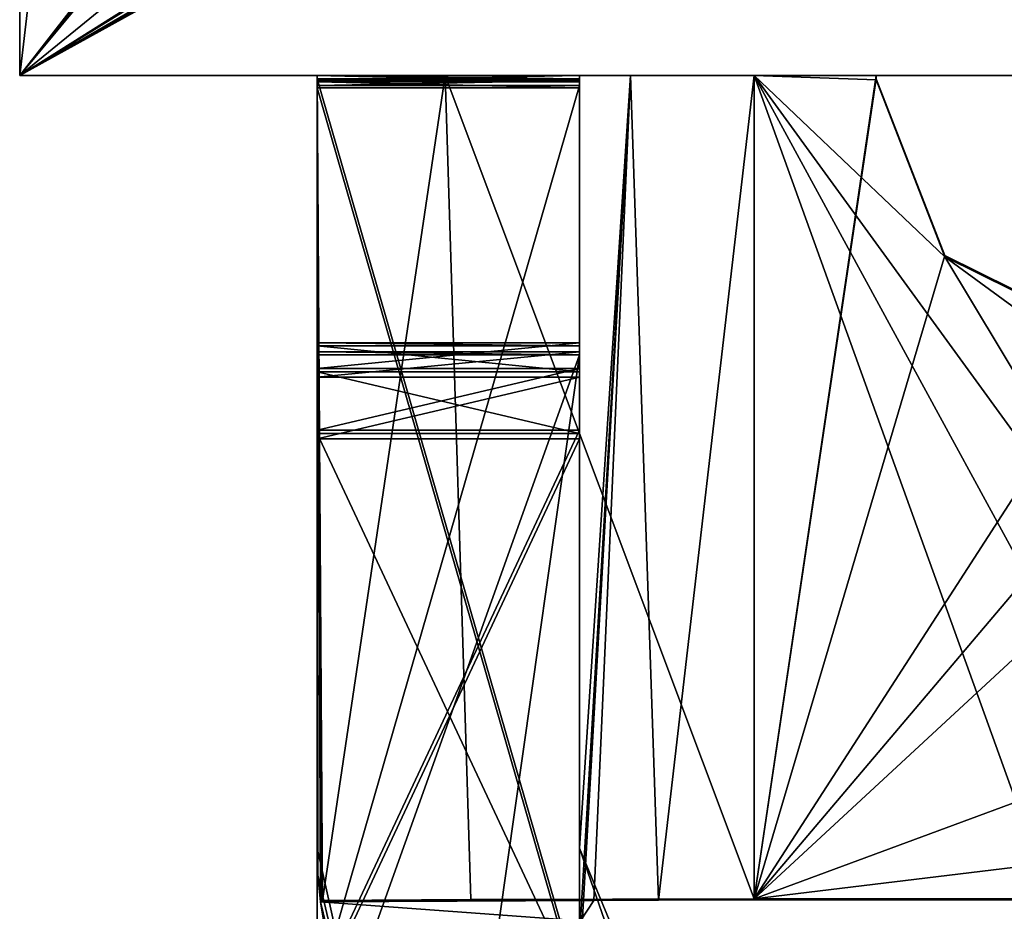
# Model space of a CAD drawing. Header units: millimetres. Extents: x -178 to 178, y -26 to 186.
# Tile 3 of 88: x -175.7 to -170.07, y -1.78 to 3.32. Entities that reach past the tile are written whole.
import ezdxf

# ---------------------------------------------------------------- set-up
doc = ezdxf.new("R2010")
doc.units = ezdxf.units.MM
doc.header["$LTSCALE"] = 52.148148
for name, color, linetype in [('208', 7, 'CONTINUOUS'), ('209', 7, 'CONTINUOUS'), ('235', 7, 'CONTINUOUS'), ('236', 7, 'CONTINUOUS'), ('446', 7, 'CONTINUOUS'), ('447', 7, 'CONTINUOUS'), ('448', 7, 'CONTINUOUS'), ('449', 7, 'CONTINUOUS'), ('450', 7, 'CONTINUOUS'), ('451', 7, 'CONTINUOUS'), ('452', 7, 'CONTINUOUS'), ('453', 7, 'CONTINUOUS'), ('454', 7, 'CONTINUOUS'), ('455', 7, 'CONTINUOUS'), ('456', 7, 'CONTINUOUS'), ('457', 7, 'CONTINUOUS'), ('461', 7, 'CONTINUOUS'), ('462', 7, 'CONTINUOUS'), ('464', 7, 'CONTINUOUS'), ('465', 7, 'CONTINUOUS'), ('466', 7, 'CONTINUOUS'), ('467', 7, 'CONTINUOUS'), ('468', 7, 'CONTINUOUS'), ('483', 7, 'CONTINUOUS'), ('484', 7, 'CONTINUOUS'), ('485', 7, 'CONTINUOUS'), ('486', 7, 'CONTINUOUS'), ('487', 7, 'CONTINUOUS'), ('489', 7, 'CONTINUOUS'), ('492', 7, 'CONTINUOUS'), ('493', 7, 'CONTINUOUS'), ('494', 7, 'CONTINUOUS'), ('495', 7, 'CONTINUOUS'), ('496', 7, 'CONTINUOUS'), ('498', 7, 'CONTINUOUS'), ('499', 7, 'CONTINUOUS'), ('502', 7, 'CONTINUOUS')]:
    doc.layers.add(name, color=color, linetype=linetype)

msp = doc.modelspace()

# ---------------------------------------------------------------- linework, layer by layer
at = {"layer": '208', "linetype": 'Continuous'}
for points in [[(-152.5997, 3), (-175.7, 3), (-173.2678, 3, -18.0506), (-152.5997, 3)], [(-175.7, 3), (-175.7, 3, -447), (-174, 3, -19.8183), (-175.7, 3)], [(-173.2678, 3, -18.0506), (-175.7, 3), (-174, 3, -19.8183), (-173.2678, 3, -18.0506)], [(-175.7, 3, -447), (-152.5997, 3, -447), (-167.7043, 3, -443.4218), (-175.7, 3, -447)], [(-174, 3, -19.8183), (-175.7, 3, -447), (-174, 3, -339.8214), (-174, 3, -19.8183)], [(-174, 3, -339.8214), (-175.7, 3, -447), (-174, 3, -348.8179), (-174, 3, -339.8214)], [(-174, 3, -352.326), (-175.7, 3, -447), (-172.5, 3, -352.326), (-174, 3, -352.326)], [(-175.7, 3, -447), (-174, 3, -352.326), (-174, 3, -348.8179), (-175.7, 3, -447)], [(-172.5, 3, -352.326), (-175.7, 3, -447), (-169.4528, 3, -443.4218), (-172.5, 3, -352.326)], [(-169.4528, 3, -443.4218), (-175.7, 3, -447), (-167.7043, 3, -443.4218), (-169.4528, 3, -443.4218)], [(-172.5, 3, -339.8214), (-174, 3, -339.8214), (-174, 3, -348.8179), (-172.5, 3, -339.8214)], [(-172.5, 3, -348.8179), (-172.5, 3, -339.8214), (-174, 3, -348.8179), (-172.5, 3, -348.8179)], [(-171.5, 3, -17.3183), (-152.5997, 3), (-173.2678, 3, -18.0506), (-171.5, 3, -17.3183)], [(-156.0002, 3, -19.7968), (-156.0009, 3, -19.7752), (-172.5, 3, -19.8183), (-156.0002, 3, -19.7968)], [(-172.5, 3, -19.8183), (-156.0009, 3, -19.7752), (-172.2071, 3, -19.1112), (-172.5, 3, -19.8183)], [(-156, 3, -19.8183), (-156.0002, 3, -19.7968), (-172.5, 3, -19.8183), (-156, 3, -19.8183)], [(-156, 3, -19.8183), (-172.5, 3, -19.8183), (-168.2094, 3, -48.3186), (-156, 3, -19.8183)], [(-172.5, 3, -19.8183), (-172.5, 3, -339.8214), (-168.2094, 3, -48.3186), (-172.5, 3, -19.8183)], [(-172.5, 3, -339.8214), (-172.5, 3, -348.8179), (-168.9892, 3, -235.2486), (-172.5, 3, -339.8214)], [(-168.2094, 3, -48.3186), (-172.5, 3, -339.8214), (-168.9892, 3, -235.2486), (-168.2094, 3, -48.3186)], [(-172.5, 3, -348.8179), (-172.5, 3, -352.326), (-168.9892, 3, -235.2486), (-172.5, 3, -348.8179)], [(-172.5, 3, -352.326), (-169.4528, 3, -443.4218), (-168.9892, 3, -235.2486), (-172.5, 3, -352.326)], [(-172.2071, 3, -19.1112), (-156.0009, 3, -19.7752), (-170.8025, 3, -18.8183), (-172.2071, 3, -19.1112)], [(-171.5, 3, -18.8183), (-172.2071, 3, -19.1112), (-170.8025, 3, -18.8183), (-171.5, 3, -18.8183)], [(-152.5997, 3), (-171.5, 3, -17.3183), (-170.8026, 3, -17.3183), (-152.5997, 3)], [(-170.8025, 3, -18.8183), (-152.5997, 3), (-170.8026, 3, -17.3183), (-170.8025, 3, -18.8183)], [(-156.0009, 3, -19.7752), (-152.5997, 3), (-170.8025, 3, -18.8183), (-156.0009, 3, -19.7752)]]:
    msp.add_3dface(points, dxfattribs=at)
at = {"layer": '209', "linetype": 'Continuous'}
for points in [[(-175.7, 43.2), (-175.7, 3), (-159.8514, 23.3557), (-175.7, 43.2)], [(-159.8514, 23.3557), (-175.7, 3), (-160, 23), (-159.8514, 23.3557)], [(-160, 23), (-175.7, 3), (-159.8535, 22.6464), (-160, 23)], [(-159.8535, 22.6464), (-175.7, 3), (-159.5018, 22.5), (-159.8535, 22.6464)], [(-175.7, 3), (-152.5997, 21.8188), (-159.5018, 22.5), (-175.7, 3)], [(-152.5997, 21.8188), (-175.7, 3), (-152.5997, 17.538), (-152.5997, 21.8188)], [(-152.5997, 17.538), (-175.7, 3), (-152.5815, 17.4045), (-152.5997, 17.538)], [(-152.5815, 17.4045), (-175.7, 3), (-152.5284, 17.2806), (-152.5815, 17.4045)], [(-152.5284, 17.2806), (-175.7, 3), (-152.1571, 16.6618), (-152.5284, 17.2806)], [(-152.1571, 16.6618), (-175.7, 3), (-152.0404, 16.3896), (-152.1571, 16.6618)], [(-152.0404, 16.3896), (-175.7, 3), (-152.0005, 16.0962), (-152.0404, 16.3896)], [(-175.7, 3), (-152.5997, 3), (-152.0005, 16.0962), (-175.7, 3)]]:
    msp.add_3dface(points, dxfattribs=at)
at = {"layer": '235', "linetype": 'Continuous'}
for points in [[(-175.7, 3, -447), (-175.7, 3), (-175.7, 43.2, -447), (-175.7, 3, -447)], [(-175.7, 3), (-175.7, 43.2), (-175.7, 43.2, -447), (-175.7, 3)]]:
    msp.add_3dface(points, dxfattribs=at)
at = {"layer": '236', "linetype": 'Continuous'}
for points in [[(-175.7, 3, -447), (-175.7, 43.2, -447), (-173.75, 19.6952, -447), (-175.7, 3, -447)], [(-152.5997, 3, -447), (-175.7, 3, -447), (-173.75, 19.6952, -447), (-152.5997, 3, -447)], [(-152.0005, 16.0962, -447), (-152.5997, 3, -447), (-173.75, 19.6952, -447), (-152.0005, 16.0962, -447)]]:
    msp.add_3dface(points, dxfattribs=at)
at = {"layer": '446', "linetype": 'Continuous'}
for points in [[(-173.2678, 3, -18.0506), (-174, 3, -19.8183), (-173.9678, -1.7179, -19.3992), (-173.2678, 3, -18.0506)], [(-173.9678, -1.7179, -19.3992), (-174, 3, -19.8183), (-173.9739, -1.72, -19.4389), (-173.9678, -1.7179, -19.3992)], [(-173.9739, -1.72, -19.4389), (-174, 3, -19.8183), (-173.9793, -1.7261, -19.4781), (-173.9739, -1.72, -19.4389)], [(-173.9793, -1.7261, -19.4781), (-174, 3, -19.8183), (-173.9948, -1.5733, -19.6387), (-173.9793, -1.7261, -19.4781)], [(-173.9948, -1.5733, -19.6387), (-174, 3, -19.8183), (-174, -1.4195, -19.8004), (-173.9948, -1.5733, -19.6387)], [(-173.1202, -1.7118, -17.8953), (-173.2678, 3, -18.0506), (-173.9678, -1.7179, -19.3992), (-173.1202, -1.7118, -17.8953)], [(-171.5, 3, -17.3183), (-173.2678, 3, -18.0506), (-171.5, -1.7094, -17.2992), (-171.5, 3, -17.3183)], [(-171.5, -1.7094, -17.2992), (-173.2678, 3, -18.0506), (-173.1202, -1.7118, -17.8953), (-171.5, -1.7094, -17.2992)]]:
    msp.add_3dface(points, dxfattribs=at)
at = {"layer": '447', "linetype": 'Continuous'}
for points in [[(-170.8026, 3, -17.3183), (-171.5, 3, -17.3183), (-171.5, -1.7094, -17.2992), (-170.8026, 3, -17.3183)], [(-170.8026, 3, -17.3183), (-171.5, -1.7094, -17.2992), (-170.8027, 2.9817, -17.3182), (-170.8026, 3, -17.3183)], [(-170.8027, 2.9817, -17.3182), (-171.5, -1.7094, -17.2992), (-170.4099, 1.9698, -17.3141), (-170.8027, 2.9817, -17.3182)], [(-170.4099, 1.9698, -17.3141), (-171.5, -1.7094, -17.2992), (-169.4372, 1.4878, -17.3122), (-170.4099, 1.9698, -17.3141)], [(-169.4372, 1.4878, -17.3122), (-171.5, -1.7094, -17.2992), (-168.9833, 1.2629, -17.3113), (-169.4372, 1.4878, -17.3122)], [(-168.9833, 1.2629, -17.3113), (-171.5, -1.7094, -17.2992), (-168.8, 0.7906, -17.3093), (-168.9833, 1.2629, -17.3113)], [(-168.8, 0.7906, -17.3093), (-171.5, -1.7094, -17.2992), (-168.8, -0.7094, -17.3032), (-168.8, 0.7906, -17.3093)], [(-168.8, -0.7094, -17.3032), (-171.5, -1.7094, -17.2992), (-169.0929, -1.4165, -17.3004), (-168.8, -0.7094, -17.3032)], [(-169.0929, -1.4165, -17.3004), (-171.5, -1.7094, -17.2992), (-169.8, -1.7094, -17.2992), (-169.0929, -1.4165, -17.3004)]]:
    msp.add_3dface(points, dxfattribs=at)
at = {"layer": '448', "linetype": 'Continuous'}
for points in [[(-170.8026, 3, -17.3183), (-170.8027, 2.9817, -17.3182), (-170.8025, 3, -18.8183), (-170.8026, 3, -17.3183)], [(-170.8025, 3, -18.8183), (-170.8027, 2.9817, -17.3182), (-170.8027, 2.9756, -18.8182), (-170.8025, 3, -18.8183)], [(-170.8027, 2.9817, -17.3182), (-170.4099, 1.9698, -17.3141), (-170.8027, 2.9756, -18.8182), (-170.8027, 2.9817, -17.3182)], [(-170.8027, 2.9756, -18.8182), (-170.4099, 1.9698, -17.3141), (-170.4099, 1.9637, -18.8141), (-170.8027, 2.9756, -18.8182)], [(-170.4099, 1.9698, -17.3141), (-169.4372, 1.4878, -17.3122), (-170.4099, 1.9637, -18.8141), (-170.4099, 1.9698, -17.3141)], [(-170.4099, 1.9637, -18.8141), (-169.4372, 1.4878, -17.3122), (-169.4372, 1.4817, -18.8122), (-170.4099, 1.9637, -18.8141)]]:
    msp.add_3dface(points, dxfattribs=at)
at = {"layer": '449', "linetype": 'Continuous'}
for points in [[(-171.5, 3, -18.8183), (-170.8025, 3, -18.8183), (-170.8027, 2.9756, -18.8182), (-171.5, 3, -18.8183)], [(-171.5, 3, -18.8183), (-170.8027, 2.9756, -18.8182), (-170.4099, 1.9637, -18.8141), (-171.5, 3, -18.8183)], [(-171.5, 3, -18.8183), (-170.4099, 1.9637, -18.8141), (-168.8, -0.7155, -18.8032), (-171.5, 3, -18.8183)], [(-171.5, -1.7154, -18.7992), (-171.5, 3, -18.8183), (-169.8, -1.7154, -18.7992), (-171.5, -1.7154, -18.7992)], [(-169.8, -1.7154, -18.7992), (-171.5, 3, -18.8183), (-169.0929, -1.4226, -18.8004), (-169.8, -1.7154, -18.7992)], [(-169.0929, -1.4226, -18.8004), (-171.5, 3, -18.8183), (-168.8, -0.7155, -18.8032), (-169.0929, -1.4226, -18.8004)], [(-168.8, -0.7155, -18.8032), (-170.4099, 1.9637, -18.8141), (-168.8, 0.7845, -18.8093), (-168.8, -0.7155, -18.8032)], [(-170.4099, 1.9637, -18.8141), (-169.4372, 1.4817, -18.8122), (-168.8, 0.7845, -18.8093), (-170.4099, 1.9637, -18.8141)]]:
    msp.add_3dface(points, dxfattribs=at)
at = {"layer": '450', "linetype": 'Continuous'}
for points in [[(-172.5, 3, -19.8183), (-172.2071, 3, -19.1112), (-172.5, -1.4195, -19.8004), (-172.5, 3, -19.8183)], [(-172.5, -1.4195, -19.8004), (-172.2071, 3, -19.1112), (-172.5, -2.1195, -19.7975), (-172.5, -1.4195, -19.8004)], [(-172.5, -2.1195, -19.7975), (-172.2071, 3, -19.1112), (-172.4929, -1.8343, -19.6796), (-172.5, -2.1195, -19.7975)], [(-172.4929, -1.8343, -19.6796), (-172.2071, 3, -19.1112), (-172.4165, -1.7179, -19.3992), (-172.4929, -1.8343, -19.6796)], [(-172.4165, -1.7179, -19.3992), (-172.2071, 3, -19.1112), (-172.0477, -1.7161, -18.9625), (-172.4165, -1.7179, -19.3992)], [(-172.2071, 3, -19.1112), (-171.5, 3, -18.8183), (-172.0477, -1.7161, -18.9625), (-172.2071, 3, -19.1112)], [(-171.5, 3, -18.8183), (-171.5, -1.7154, -18.7992), (-172.0477, -1.7161, -18.9625), (-171.5, 3, -18.8183)]]:
    msp.add_3dface(points, dxfattribs=at)
at = {"layer": '451', "linetype": 'Continuous'}
for points in [[(-172.5, 3, -19.8183), (-172.5, -1.4195, -19.8004), (-172.5, -2.7215, -340.2977), (-172.5, 3, -19.8183)], [(-172.5, 3, -339.8214), (-172.5, 3, -19.8183), (-172.5, 2.9805, -339.8209), (-172.5, 3, -339.8214)], [(-172.5, 2.9805, -339.8209), (-172.5, 3, -19.8183), (-172.5, -2.2195, -339.7998), (-172.5, 2.9805, -339.8209)], [(-172.5, -2.2195, -339.7998), (-172.5, 3, -19.8183), (-172.5, -2.5736, -339.9448), (-172.5, -2.2195, -339.7998)], [(-172.5, -2.5736, -339.9448), (-172.5, 3, -19.8183), (-172.5, -2.7215, -340.2977), (-172.5, -2.5736, -339.9448)]]:
    msp.add_3dface(points, dxfattribs=at)
at = {"layer": '452', "linetype": 'Continuous'}
for points in [[(-172.5, 3, -339.8214), (-172.5, 2.9805, -339.8209), (-174, 3, -339.8214), (-172.5, 3, -339.8214)], [(-174, 3, -339.8214), (-172.5, 2.9805, -339.8209), (-174, 2.9805, -339.8209), (-174, 3, -339.8214)]]:
    msp.add_3dface(points, dxfattribs=at)
at = {"layer": '453', "linetype": 'Continuous'}
for points in [[(-174, 3, -19.8183), (-174, 3, -339.8214), (-174, -1.4195, -19.8004), (-174, 3, -19.8183)], [(-174, -1.4195, -19.8004), (-174, 3, -339.8214), (-174, 2.9805, -339.8209), (-174, -1.4195, -19.8004)], [(-174, -1.4195, -19.8004), (-174, 2.9805, -339.8209), (-174, -2.2195, -339.7998), (-174, -1.4195, -19.8004)], [(-174, -2.7215, -340.2977), (-174, -1.4195, -19.8004), (-174, -2.5736, -339.9448), (-174, -2.7215, -340.2977)], [(-174, -2.5736, -339.9448), (-174, -1.4195, -19.8004), (-174, -2.2195, -339.7998), (-174, -2.5736, -339.9448)]]:
    msp.add_3dface(points, dxfattribs=at)
at = {"layer": '454', "linetype": 'Continuous'}
for points in [[(-173.9948, -1.5733, -19.6387), (-174, -1.4195, -19.8004), (-173.3263, -4.423, -358.791), (-173.9948, -1.5733, -19.6387)], [(-174, -1.4195, -19.8004), (-174, -2.7215, -340.2977), (-173.3263, -4.423, -358.791), (-174, -1.4195, -19.8004)], [(-173.9793, -1.7261, -19.4781), (-173.9948, -1.5733, -19.6387), (-173.3263, -4.423, -358.791), (-173.9793, -1.7261, -19.4781)], [(-173.9793, -1.7261, -19.4781), (-173.3263, -4.423, -358.791), (-173.9565, -1.8643, -19.7069), (-173.9793, -1.7261, -19.4781)]]:
    msp.add_3dface(points, dxfattribs=at)
at = {"layer": '455', "linetype": 'Continuous'}
for points in [[(-171.7, -3.7195, -19.791), (-172.5, -1.4195, -19.8004), (-172.5, -2.1195, -19.7975), (-171.7, -3.7195, -19.791)], [(-172.5, -1.4195, -19.8004), (-171.7, -3.7195, -19.791), (-172.2657, -1.9852, -19.7981), (-172.5, -1.4195, -19.8004)]]:
    msp.add_3dface(points, dxfattribs=at)
at = {"layer": '456', "linetype": 'Continuous'}
for points in [[(-173.9739, -1.72, -19.4389), (-173.9793, -1.7261, -19.4781), (-172.4165, -1.7179, -19.3992), (-173.9739, -1.72, -19.4389)], [(-173.9793, -1.7261, -19.4781), (-172.4929, -1.8343, -19.6796), (-172.4165, -1.7179, -19.3992), (-173.9793, -1.7261, -19.4781)], [(-172.4929, -1.8343, -19.6796), (-173.9793, -1.7261, -19.4781), (-173.9565, -1.8643, -19.7069), (-172.4929, -1.8343, -19.6796)], [(-173.9678, -1.7179, -19.3992), (-173.9739, -1.72, -19.4389), (-172.4165, -1.7179, -19.3992), (-173.9678, -1.7179, -19.3992)]]:
    msp.add_3dface(points, dxfattribs=at)
at = {"layer": '457', "linetype": 'Continuous'}
for points in [[(-173.1202, -1.7118, -17.8953), (-173.9678, -1.7179, -19.3992), (-172.4165, -1.7179, -19.3992), (-173.1202, -1.7118, -17.8953)], [(-171.5, -1.7094, -17.2992), (-173.1202, -1.7118, -17.8953), (-171.5, -1.7154, -18.7992), (-171.5, -1.7094, -17.2992)], [(-171.5, -1.7154, -18.7992), (-173.1202, -1.7118, -17.8953), (-172.0477, -1.7161, -18.9625), (-171.5, -1.7154, -18.7992)], [(-173.1202, -1.7118, -17.8953), (-172.4165, -1.7179, -19.3992), (-172.0477, -1.7161, -18.9625), (-173.1202, -1.7118, -17.8953)], [(-169.8, -1.7094, -17.2992), (-171.5, -1.7094, -17.2992), (-169.8, -1.7154, -18.7992), (-169.8, -1.7094, -17.2992)], [(-171.5, -1.7094, -17.2992), (-171.5, -1.7154, -18.7992), (-169.8, -1.7154, -18.7992), (-171.5, -1.7094, -17.2992)]]:
    msp.add_3dface(points, dxfattribs=at)
at = {"layer": '461', "linetype": 'Continuous'}
msp.add_3dface([(-172.5, -2.7215, -340.2977), (-172.5, -1.4195, -19.8004), (-172.2657, -1.9852, -19.7981), (-172.5, -2.7215, -340.2977)], dxfattribs=at)
at = {"layer": '462', "linetype": 'Continuous'}
for points in [[(-172.5, 1.2745, -354.4606), (-172.5, -2.7967, -358.7976), (-172.5, 1.4196, -354.8147), (-172.5, 1.2745, -354.4606)], [(-172.5, 1.4196, -354.8147), (-172.5, -2.7967, -358.7976), (-172.5, 1.4033, -358.8146), (-172.5, 1.4196, -354.8147)], [(-172.5, 0.9216, -354.3127), (-172.5, -2.7967, -358.7976), (-172.5, 1.2745, -354.4606), (-172.5, 0.9216, -354.3127)], [(-172.5, -2.2784, -354.2997), (-172.5, -2.7967, -358.7976), (-172.5, 0.9216, -354.3127), (-172.5, -2.2784, -354.2997)]]:
    msp.add_3dface(points, dxfattribs=at)
at = {"layer": '464', "linetype": 'Continuous'}
for points in [[(-174, 1.4033, -358.8146), (-174, -2.2784, -354.2997), (-174, 1.4196, -354.8147), (-174, 1.4033, -358.8146)], [(-174, 1.4196, -354.8147), (-174, -2.2784, -354.2997), (-174, 1.2745, -354.4606), (-174, 1.4196, -354.8147)], [(-174, -2.7967, -358.7976), (-174, -2.6313, -354.1518), (-174, 1.4033, -358.8146), (-174, -2.7967, -358.7976)], [(-174, -2.6313, -354.1518), (-174, -2.2784, -354.2997), (-174, 1.4033, -358.8146), (-174, -2.6313, -354.1518)], [(-174, 1.2745, -354.4606), (-174, -2.2784, -354.2997), (-174, 0.9216, -354.3127), (-174, 1.2745, -354.4606)]]:
    msp.add_3dface(points, dxfattribs=at)
at = {"layer": '465', "linetype": 'Continuous'}
for points in [[(-172.5, 1.4196, -354.8147), (-172.5, 1.4033, -358.8146), (-174, 1.4196, -354.8147), (-172.5, 1.4196, -354.8147)], [(-172.5, 1.4033, -358.8146), (-174, 1.4033, -358.8146), (-174, 1.4196, -354.8147), (-172.5, 1.4033, -358.8146)]]:
    msp.add_3dface(points, dxfattribs=at)
at = {"layer": '466', "linetype": 'Continuous'}
for points in [[(-172.5, 1.2745, -354.4606), (-172.5, 1.4196, -354.8147), (-174, 1.2745, -354.4606), (-172.5, 1.2745, -354.4606)], [(-172.5, 1.4196, -354.8147), (-174, 1.4196, -354.8147), (-174, 1.2745, -354.4606), (-172.5, 1.4196, -354.8147)], [(-172.5, 0.9216, -354.3127), (-172.5, 1.2745, -354.4606), (-174, 0.9216, -354.3127), (-172.5, 0.9216, -354.3127)], [(-172.5, 1.2745, -354.4606), (-174, 1.2745, -354.4606), (-174, 0.9216, -354.3127), (-172.5, 1.2745, -354.4606)]]:
    msp.add_3dface(points, dxfattribs=at)
at = {"layer": '467', "linetype": 'Continuous'}
for points in [[(-172.5, -2.2784, -354.2997), (-172.5, 0.9216, -354.3127), (-174, -2.2784, -354.2997), (-172.5, -2.2784, -354.2997)], [(-174, -2.2784, -354.2997), (-172.5, 0.9216, -354.3127), (-174, 0.9216, -354.3127), (-174, -2.2784, -354.2997)]]:
    msp.add_3dface(points, dxfattribs=at)
at = {"layer": '468', "linetype": 'Continuous'}
for points in [[(-173.3263, -4.423, -358.791), (-174, -2.7967, -358.7976), (-172.5, 1.4033, -358.8146), (-173.3263, -4.423, -358.791)], [(-172.5, 1.4033, -358.8146), (-174, -2.7967, -358.7976), (-174, 1.4033, -358.8146), (-172.5, 1.4033, -358.8146)], [(-172.5, -2.7967, -358.7976), (-173.3263, -4.423, -358.791), (-172.5, 1.4033, -358.8146), (-172.5, -2.7967, -358.7976)]]:
    msp.add_3dface(points, dxfattribs=at)
at = {"layer": '483', "linetype": 'Continuous'}
for points in [[(-174, 3, -348.8179), (-174, 3, -352.326), (-174, 2.9649, -352.3222), (-174, 3, -348.8179)], [(-174, 2.972, -348.8201), (-174, 3, -348.8179), (-174, 2.9649, -352.3222), (-174, 2.972, -348.8201)], [(-174, 2.9439, -348.8208), (-174, 2.972, -348.8201), (-174, 2.9297, -352.3208), (-174, 2.9439, -348.8208)], [(-174, 2.9297, -352.3208), (-174, 2.972, -348.8201), (-174, 2.9649, -352.3222), (-174, 2.9297, -352.3208)], [(-174, 2.9439, -348.8208), (-174, -2.2703, -352.2997), (-174, -2.256, -348.7997), (-174, 2.9439, -348.8208)], [(-174, -2.2703, -352.2997), (-174, 2.9439, -348.8208), (-174, 2.9297, -352.3208), (-174, -2.2703, -352.2997)]]:
    msp.add_3dface(points, dxfattribs=at)
at = {"layer": '484', "linetype": 'Continuous'}
for points in [[(-172.5, 3, -348.8179), (-174, 3, -348.8179), (-174, 2.972, -348.8201), (-172.5, 3, -348.8179)], [(-172.5, 3, -348.8179), (-174, 2.972, -348.8201), (-172.5, 2.972, -348.8201), (-172.5, 3, -348.8179)], [(-174, 2.972, -348.8201), (-174, 2.9439, -348.8208), (-172.5, 2.972, -348.8201), (-174, 2.972, -348.8201)], [(-172.5, 2.972, -348.8201), (-174, 2.9439, -348.8208), (-172.5, 2.9439, -348.8208), (-172.5, 2.972, -348.8201)]]:
    msp.add_3dface(points, dxfattribs=at)
at = {"layer": '485', "linetype": 'Continuous'}
for points in [[(-172.5, 3, -352.326), (-172.5, 3, -348.8179), (-172.5, 2.9649, -352.3222), (-172.5, 3, -352.326)], [(-172.5, 3, -348.8179), (-172.5, 2.972, -348.8201), (-172.5, 2.9649, -352.3222), (-172.5, 3, -348.8179)], [(-172.5, 2.972, -348.8201), (-172.5, 2.9439, -348.8208), (-172.5, 2.9649, -352.3222), (-172.5, 2.972, -348.8201)], [(-172.5, 2.9649, -352.3222), (-172.5, 2.9439, -348.8208), (-172.5, 2.9297, -352.3208), (-172.5, 2.9649, -352.3222)], [(-172.5, 2.9297, -352.3208), (-172.5, 2.9439, -348.8208), (-172.5, -2.256, -348.7997), (-172.5, 2.9297, -352.3208)], [(-172.5, -2.2703, -352.2997), (-172.5, 2.9297, -352.3208), (-172.5, -2.256, -348.7997), (-172.5, -2.2703, -352.2997)]]:
    msp.add_3dface(points, dxfattribs=at)
at = {"layer": '486', "linetype": 'Continuous'}
for points in [[(-174, 3, -352.326), (-172.5, 3, -352.326), (-172.5, 2.9649, -352.3222), (-174, 3, -352.326)], [(-174, 2.9649, -352.3222), (-174, 3, -352.326), (-172.5, 2.9649, -352.3222), (-174, 2.9649, -352.3222)], [(-174, 2.9297, -352.3208), (-174, 2.9649, -352.3222), (-172.5, 2.9297, -352.3208), (-174, 2.9297, -352.3208)], [(-174, 2.9649, -352.3222), (-172.5, 2.9649, -352.3222), (-172.5, 2.9297, -352.3208), (-174, 2.9649, -352.3222)]]:
    msp.add_3dface(points, dxfattribs=at)
at = {"layer": '487', "linetype": 'Continuous'}
for points in [[(-172.5, -2.2703, -352.2997), (-174, -2.2703, -352.2997), (-174, 2.9297, -352.3208), (-172.5, -2.2703, -352.2997)], [(-172.5, -2.2703, -352.2997), (-174, 2.9297, -352.3208), (-172.5, 2.9297, -352.3208), (-172.5, -2.2703, -352.2997)]]:
    msp.add_3dface(points, dxfattribs=at)
at = {"layer": '489', "linetype": 'Continuous'}
for points in [[(-174, 2.9439, -348.8208), (-174, -2.256, -348.7997), (-172.5, 2.9439, -348.8208), (-174, 2.9439, -348.8208)], [(-172.5, 2.9439, -348.8208), (-174, -2.256, -348.7997), (-172.5, -2.256, -348.7997), (-172.5, 2.9439, -348.8208)]]:
    msp.add_3dface(points, dxfattribs=at)
at = {"layer": '492', "linetype": 'Continuous'}
for points in [[(-174, 1.4703, -342.3148), (-174, 1.4541, -346.3148), (-174, -2.2276, -341.7998), (-174, 1.4703, -342.3148)], [(-174, 1.3253, -341.9607), (-174, 1.4703, -342.3148), (-174, -2.2276, -341.7998), (-174, 1.3253, -341.9607)], [(-174, -2.2276, -341.7998), (-174, 1.4541, -346.3148), (-174, -2.5805, -341.6519), (-174, -2.2276, -341.7998)], [(-174, -2.5805, -341.6519), (-174, 1.4541, -346.3148), (-174, 1.3062, -346.6677), (-174, -2.5805, -341.6519)], [(-174, 0.9724, -341.8128), (-174, 1.3253, -341.9607), (-174, -2.2276, -341.7998), (-174, 0.9724, -341.8128)], [(-174, 0.9521, -346.8127), (-174, -2.5805, -341.6519), (-174, 1.3062, -346.6677), (-174, 0.9521, -346.8127)], [(-174, -2.2479, -346.7997), (-174, -2.5805, -341.6519), (-174, 0.9521, -346.8127), (-174, -2.2479, -346.7997)]]:
    msp.add_3dface(points, dxfattribs=at)
at = {"layer": '493', "linetype": 'Continuous'}
for points in [[(-174, 1.4541, -346.3148), (-174, 1.4703, -342.3148), (-172.5, 1.4541, -346.3148), (-174, 1.4541, -346.3148)], [(-172.5, 1.4541, -346.3148), (-174, 1.4703, -342.3148), (-172.5, 1.4703, -342.3148), (-172.5, 1.4541, -346.3148)]]:
    msp.add_3dface(points, dxfattribs=at)
at = {"layer": '494', "linetype": 'Continuous'}
for points in [[(-172.5, -2.602, -346.9447), (-172.5, -2.2479, -346.7997), (-172.5, 1.4703, -342.3148), (-172.5, -2.602, -346.9447)], [(-172.5, -2.602, -346.9447), (-172.5, 1.4703, -342.3148), (-172.5, 1.3253, -341.9607), (-172.5, -2.602, -346.9447)], [(-172.5, -2.2479, -346.7997), (-172.5, 1.4541, -346.3148), (-172.5, 1.4703, -342.3148), (-172.5, -2.2479, -346.7997)], [(-172.5, 1.4541, -346.3148), (-172.5, -2.2479, -346.7997), (-172.5, 1.3062, -346.6677), (-172.5, 1.4541, -346.3148)], [(-172.5, 0.9724, -341.8128), (-172.5, -2.602, -346.9447), (-172.5, 1.3253, -341.9607), (-172.5, 0.9724, -341.8128)], [(-172.5, 1.3062, -346.6677), (-172.5, -2.2479, -346.7997), (-172.5, 0.9521, -346.8127), (-172.5, 1.3062, -346.6677)], [(-172.5, -2.2276, -341.7998), (-172.5, -2.602, -346.9447), (-172.5, 0.9724, -341.8128), (-172.5, -2.2276, -341.7998)]]:
    msp.add_3dface(points, dxfattribs=at)
at = {"layer": '495', "linetype": 'Continuous'}
for points in [[(-172.5, -2.2479, -346.7997), (-174, -2.2479, -346.7997), (-174, 0.9521, -346.8127), (-172.5, -2.2479, -346.7997)], [(-172.5, -2.2479, -346.7997), (-174, 0.9521, -346.8127), (-172.5, 0.9521, -346.8127), (-172.5, -2.2479, -346.7997)]]:
    msp.add_3dface(points, dxfattribs=at)
at = {"layer": '496', "linetype": 'Continuous'}
for points in [[(-174, 1.3062, -346.6677), (-174, 1.4541, -346.3148), (-172.5, 1.3062, -346.6677), (-174, 1.3062, -346.6677)], [(-174, 1.4541, -346.3148), (-172.5, 1.4541, -346.3148), (-172.5, 1.3062, -346.6677), (-174, 1.4541, -346.3148)], [(-174, 0.9521, -346.8127), (-174, 1.3062, -346.6677), (-172.5, 0.9521, -346.8127), (-174, 0.9521, -346.8127)], [(-174, 1.3062, -346.6677), (-172.5, 1.3062, -346.6677), (-172.5, 0.9521, -346.8127), (-174, 1.3062, -346.6677)]]:
    msp.add_3dface(points, dxfattribs=at)
at = {"layer": '498', "linetype": 'Continuous'}
for points in [[(-174, 0.9724, -341.8128), (-174, -2.2276, -341.7998), (-172.5, 0.9724, -341.8128), (-174, 0.9724, -341.8128)], [(-174, -2.2276, -341.7998), (-172.5, -2.2276, -341.7998), (-172.5, 0.9724, -341.8128), (-174, -2.2276, -341.7998)]]:
    msp.add_3dface(points, dxfattribs=at)
at = {"layer": '499', "linetype": 'Continuous'}
for points in [[(-174, 1.4703, -342.3148), (-174, 1.3253, -341.9607), (-172.5, 1.4703, -342.3148), (-174, 1.4703, -342.3148)], [(-172.5, 1.4703, -342.3148), (-174, 1.3253, -341.9607), (-172.5, 1.3253, -341.9607), (-172.5, 1.4703, -342.3148)], [(-174, 1.3253, -341.9607), (-174, 0.9724, -341.8128), (-172.5, 1.3253, -341.9607), (-174, 1.3253, -341.9607)], [(-174, 0.9724, -341.8128), (-172.5, 0.9724, -341.8128), (-172.5, 1.3253, -341.9607), (-174, 0.9724, -341.8128)]]:
    msp.add_3dface(points, dxfattribs=at)
at = {"layer": '502', "linetype": 'Continuous'}
for points in [[(-172.5, 2.9805, -339.8209), (-172.5, -2.2195, -339.7998), (-174, 2.9805, -339.8209), (-172.5, 2.9805, -339.8209)], [(-174, 2.9805, -339.8209), (-172.5, -2.2195, -339.7998), (-174, -2.2195, -339.7998), (-174, 2.9805, -339.8209)]]:
    msp.add_3dface(points, dxfattribs=at)

doc.saveas('drawing.dxf')
